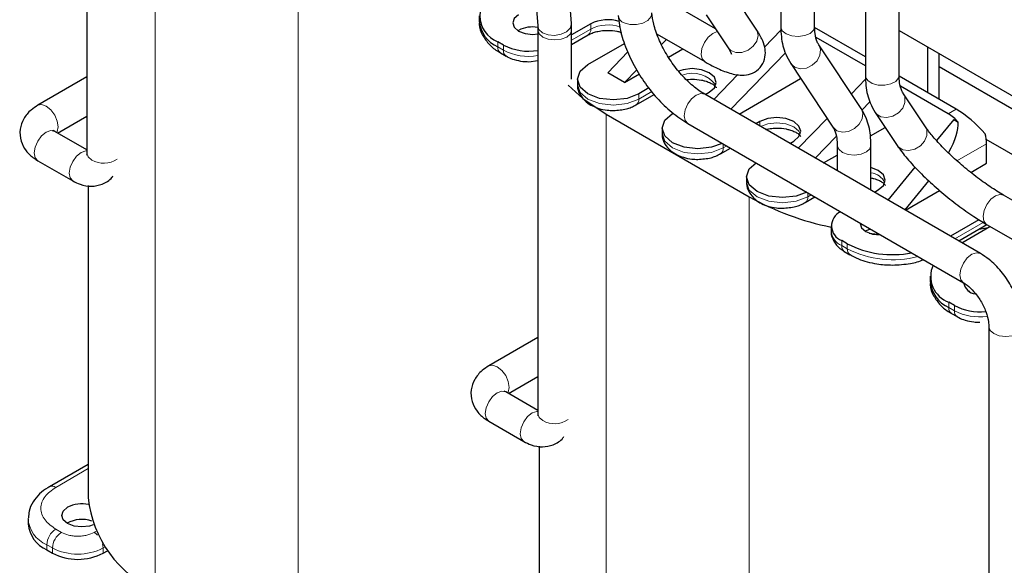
# Model space of a CAD drawing. Header units: millimetres. Extents: x 5 to 418, y 2 to 292.
# Tile 20 of 35: x 246 to 271, y 90 to 104. Entities that reach past the tile are written whole.
import ezdxf

# ---------------------------------------------------------------- set-up
doc = ezdxf.new("R2010")
doc.units = ezdxf.units.MM

msp = doc.modelspace()

# ---------------------------------------------------------------- linework, layer by layer
at = {"color": 7, "linetype": 'Continuous', "lineweight": 25}
for p, q in [((248.0236, 108.9787), (248.0236, 100.2662)), ((260.1792, 103.5181), (259.9204, 107.0042)), ((259.0747, 106.9414), (259.3335, 103.4553)), ((265.4326, 105.544), (265.4326, 103.4361)), ((266.2806, 103.4361), (266.2806, 105.0544)), ((268.4019, 102.2115), (268.4019, 104.7833)), ((263.7931, 103.3856), (262.1551, 104.3311)), ((267.5539, 104.3221), (267.5539, 102.2115)), ((264.8159, 103.3794), (264.266, 104.2055)), ((257.8643, 103.7129), (257.8643, 103.5823)), ((260.1853, 103.3495), (260.1792, 103.5181)), ((260.6664, 103.5088), (260.1853, 103.2311)), ((263.5601, 103.7357), (264.11, 102.9095)), ((258.8562, 103.3455), (258.8427, 103.3373)), ((259.3335, 103.4553), (259.3373, 103.3495)), ((259.3373, 103.3495), (259.3373, 93.7349)), ((260.1853, 102.1209), (260.1853, 103.3495)), ((262.3298, 103.2511), (263.5233, 102.5622)), ((264.8327, 103.3502), (264.8159, 103.3794)), ((265.4376, 103.3481), (265.0274, 102.9263)), ((267.5539, 102.6843), (266.2817, 103.4187)), ((268.4019, 103.3379), (274.6873, 99.7095)), ((258.4744, 102.9781), (258.333, 103.0598)), ((260.1853, 102.9922), (260.6001, 103.2317)), ((260.5957, 102.4883), (261.5149, 103.019)), ((262.5627, 103.1167), (262.4414, 102.9919)), ((267.5539, 102.4557), (266.3169, 103.1698)), ((258.3992, 102.7826), (258.5407, 102.701)), ((261.5972, 102.805), (261.0907, 102.2842)), ((262.6159, 102.6749), (262.972, 102.8804)), ((264.1752, 101.3688), (265.5479, 102.7804)), ((267.446, 101.3903), (266.3873, 102.9809)), ((266.3913, 102.9748), (266.3873, 102.9809)), ((269.1234, 101.7782), (269.1234, 102.9214)), ((269.4062, 101.6149), (269.4062, 102.7581)), ((259.1108, 102.5601), (259.3373, 102.5895)), ((265.6814, 102.5111), (266.74, 100.9205)), ((261.5149, 102.0393), (261.0907, 102.2842)), ((261.8219, 102.3549), (261.5149, 102.0393)), ((274.7803, 99.329), (269.4062, 102.4314)), ((248.0236, 102.1764), (246.7931, 101.4661)), ((260.3321, 102.1209), (260.3321, 101.9903)), ((261.5149, 102.0393), (261.8839, 102.2523)), ((264.3562, 102.2362), (263.7509, 101.6137)), ((264.3857, 101.2473), (265.9294, 102.1385)), ((267.2022, 101.7566), (267.5589, 102.1235)), ((269.8305, 101.37), (268.403, 102.1941)), ((262.1263, 101.9024), (261.8685, 101.7535)), ((263.5372, 101.7371), (263.6363, 101.7944)), ((269.6325, 101.2557), (268.4382, 101.9452)), ((261.8022, 101.4764), (262.2564, 101.7386)), ((270.4385, 97.7531), (263.523, 101.7453)), ((267.4678, 101.3486), (267.6693, 101.5558)), ((269.0586, 100.9301), (268.5087, 101.7563)), ((268.5128, 101.7499), (268.5087, 101.7563)), ((267.8027, 101.2865), (268.3526, 100.4603)), ((247.2875, 100.7723), (248.0236, 101.1973)), ((261.0482, 101.2473), (264.6403, 99.1736)), ((264.909, 101.0596), (264.81, 101.0024)), ((265.8722, 100.3891), (266.5974, 101.1348)), ((269.7739, 101.1087), (269.3412, 100.5818)), ((269.7739, 101.1087), (269.8791, 101.048)), ((248.0236, 100.3474), (247.2171, 100.813)), ((262.4534, 100.8963), (262.4534, 100.7657)), ((263.099, 101.0109), (270.0145, 97.0187)), ((267.6813, 100.7006), (268.0507, 100.9139)), ((265.6585, 100.5125), (265.7576, 100.5697)), ((266.2965, 100.1442), (266.8227, 100.6852)), ((272.9902, 99.2192), (270.5878, 100.6061)), ((263.9235, 100.2518), (264.1688, 100.3934)), ((266.8468, 100.4653), (266.8468, 99.8265)), ((267.6948, 99.337), (267.6948, 100.4653)), ((270.5942, 100.0146), (270.5942, 100.5045)), ((246.7931, 100.0785), (247.6699, 99.5724)), ((266.507, 100.0227), (266.8468, 100.2188)), ((268.7967, 99.9188), (268.1183, 99.0925)), ((270.1976, 99.7856), (270.5942, 100.0146)), ((264.5747, 99.6717), (264.5747, 99.541)), ((269.1413, 99.5768), (268.5425, 98.8476)), ((248.0592, 99.4524), (248.0592, 91.627)), ((267.7798, 99.2879), (267.8789, 99.3451)), ((268.5576, 98.8389), (269.4144, 99.3335)), ((266.0448, 99.0272), (266.2901, 99.1687)), ((278.2308, 95.0509), (271.0183, 99.2146)), ((270.4038, 98.5984), (269.689, 98.1858)), ((266.6961, 98.4471), (266.6961, 98.3164)), ((269.8959, 98.0663), (270.6035, 98.4748)), ((269.9718, 98.0225), (270.6795, 98.431)), ((270.5943, 98.4801), (277.8068, 94.3165)), ((267.1011, 97.9981), (266.9597, 98.0797)), ((267.0259, 97.8025), (267.1674, 97.7209)), ((269.178, 97.1816), (269.178, 97.051)), ((270.1699, 96.8142), (270.1564, 96.8061)), ((269.7881, 96.4469), (269.6467, 96.5285)), ((269.713, 96.2514), (269.8544, 96.1697)), ((270.651, 95.9162), (270.651, 87.2037)), ((259.3373, 95.645), (258.1069, 94.9347)), ((258.6013, 94.241), (259.3373, 94.6659)), ((259.3373, 93.8161), (258.5309, 94.2816)), ((258.1069, 93.5472), (258.9836, 93.0411)), ((259.3729, 92.9211), (259.3729, 85.0957)), ((248.0592, 92.4662), (247.0855, 91.9041)), ((246.5506, 91.1045), (246.5506, 90.9738)), ((247.0192, 90.3207), (247.1607, 90.239)), ((248.4335, 90.239), (248.5407, 90.3009))]:
    msp.add_line(p, q, dxfattribs=at)
at = {"color": 7, "linetype": 'Continuous', "lineweight": 18}
for p, q in [((249.7345, 107.7786), (249.7345, 89.2921)), ((253.3266, 105.7049), (253.3266, 87.2184)), ((260.6664, 103.5088), (260.6664, 103.3782)), ((260.6664, 103.3782), (260.1853, 103.1004)), ((258.333, 102.9291), (258.333, 103.0598)), ((258.333, 102.9291), (258.4744, 102.8475)), ((258.4744, 102.8475), (258.4744, 102.9781)), ((262.1975, 101.8128), (261.8685, 101.6229)), ((261.8685, 101.6229), (261.8685, 101.7535)), ((269.6325, 101.2557), (269.8305, 101.37)), ((261.0482, 101.2473), (261.0482, 82.7608)), ((264.909, 101.0596), (264.909, 100.9452)), ((263.9898, 100.3983), (263.9898, 100.4967)), ((264.075, 100.4475), (263.9898, 100.3983)), ((270.5942, 100.5045), (269.8526, 100.0764)), ((264.6403, 99.1736), (264.6403, 80.6871)), ((266.1111, 99.1737), (266.1111, 99.2721)), ((266.1964, 99.2229), (266.1111, 99.1737)), ((269.8021, 98.1204), (270.5128, 98.5307)), ((266.9597, 97.9491), (266.9597, 98.0797)), ((266.9597, 97.9491), (267.1011, 97.8674)), ((267.1011, 97.8674), (267.1011, 97.9981)), ((269.6467, 96.3979), (269.6467, 96.5285)), ((269.6467, 96.3979), (269.7881, 96.3162)), ((269.7881, 96.3162), (269.7881, 96.4469)), ((248.0592, 92.358), (247.2455, 91.8883)), ((247.2455, 90.8433), (247.3869, 90.7616)), ((248.2072, 90.7616), (248.2482, 90.7853)), ((247.1607, 90.3697), (247.0192, 90.4513)), ((247.0192, 90.4513), (247.0192, 90.3207)), ((247.1607, 90.3697), (247.1607, 90.239)), ((248.4335, 90.3697), (248.4737, 90.3929)), ((248.4335, 90.239), (248.4335, 90.3697))]:
    msp.add_line(p, q, dxfattribs=at)
at = {"color": 7, "linetype": 'Continuous', "lineweight": 18, "flags": 128}
for points in [[(261.5033, 103.535), (261.6482, 103.4921), (261.8123, 103.4887), (261.9708, 103.5253), (262.0995, 103.5963), (262.1789, 103.6909), (262.1979, 103.7844)], [(259.4576, 103.2846), (259.5951, 103.2332), (259.7571, 103.2204), (259.9191, 103.2481), (260.0562, 103.3122), (260.1477, 103.4028), (260.1796, 103.5062), (260.1792, 103.5181)], [(259.3335, 103.4553), (259.3656, 103.3668), (259.4576, 103.2846)], [(259.3373, 103.3487), (259.3696, 103.2559), (259.4615, 103.1765)], [(259.4615, 103.1765), (259.5991, 103.1234), (259.7613, 103.1048), (259.9236, 103.1234), (260.0611, 103.1765), (260.153, 103.2559), (260.1853, 103.3495), (260.1853, 103.3497)], [(263.8405, 103.3143), (263.8402, 103.3143), (263.7248, 103.2694), (263.6109, 103.1727), (263.516, 103.0389), (263.4544, 102.8885), (263.4356, 102.7443), (263.4624, 102.6283), (263.5234, 102.5621)], [(264.11, 102.9095), (264.1779, 102.8397), (264.306, 102.7872), (264.4581, 102.7891), (264.6108, 102.8451), (264.7411, 102.9466), (264.829, 103.0783), (264.8612, 103.22), (264.8327, 103.3502)], [(265.4326, 103.4361), (265.4328, 103.4276), (265.4707, 103.3346), (265.5674, 103.2571), (265.7081, 103.2068), (265.8714, 103.1915), (266.0324, 103.2134), (266.1667, 103.2692), (266.2537, 103.3504), (266.2806, 103.4361)], [(265.6815, 102.511), (265.6838, 102.5075), (265.7829, 102.4208), (265.9202, 102.3836), (266.0749, 102.4016), (266.2234, 102.4721), (266.3431, 102.5842), (266.4159, 102.721), (266.4305, 102.8616), (266.3913, 102.9748)], [(267.5539, 102.2115), (267.5586, 102.1751), (267.6146, 102.0853), (267.7259, 102.0146), (267.8756, 101.974), (268.0409, 101.9694), (268.1965, 102.0018), (268.3189, 102.066), (268.3894, 102.1525), (268.4019, 102.2115)], [(260.3321, 101.9903), (260.4006, 101.7914), (260.5957, 101.6229), (260.8877, 101.5103), (261.2321, 101.4707), (261.5765, 101.5103), (261.8685, 101.6229)], [(263.0112, 101.2051), (263.034, 101.3507), (263.099, 101.5006), (263.1963, 101.6318), (263.311, 101.7243), (263.4257, 101.7642), (263.523, 101.7453)], [(267.8027, 101.2865), (267.829, 101.2532), (267.941, 101.1798), (268.0857, 101.1585), (268.2411, 101.1924), (268.3834, 101.2764), (268.4911, 101.3977), (268.5477, 101.5378), (268.5447, 101.6754), (268.5128, 101.7499)], [(247.2694, 100.7828), (247.2821, 100.8065), (247.3049, 100.9258), (247.2821, 101.0715), (247.2171, 101.2213), (247.1198, 101.3525), (247.0051, 101.4451), (246.8904, 101.485), (246.7931, 101.4661), (246.793, 101.466)], [(266.74, 100.9205), (266.7425, 100.9169), (266.8415, 100.8302), (266.9788, 100.793), (267.1335, 100.811), (267.282, 100.8814), (267.4018, 100.9936), (267.4745, 101.1303), (267.4892, 101.2709), (267.446, 101.3903)], [(263.099, 101.0109), (263.099, 101.0109), (263.034, 101.0857), (263.0112, 101.2051)], [(265.9225, 100.7493), (265.8876, 100.8166), (265.7576, 100.9289), (265.5629, 101.004), (265.3333, 101.0304), (265.1037, 101.004), (264.9233, 100.9369)], [(247.2171, 100.813), (247.1198, 100.8318), (247.0051, 100.792), (246.8904, 100.6994), (246.7931, 100.5682), (246.7281, 100.4183), (246.7053, 100.2727)], [(268.3526, 100.4603), (268.3789, 100.427), (268.4909, 100.3537), (268.6356, 100.3323), (268.791, 100.3662), (268.9333, 100.4502), (269.041, 100.5715), (269.0976, 100.7116), (269.0946, 100.8492), (269.0586, 100.9301)], [(262.4534, 100.7657), (262.5219, 100.5668), (262.717, 100.3983), (263.009, 100.2856), (263.3534, 100.2461), (263.6978, 100.2856), (263.9898, 100.3983)], [(248.0236, 100.3265), (247.9967, 100.3257), (247.8819, 100.2858), (247.7672, 100.1932), (247.6699, 100.062), (247.6049, 99.9122), (247.5821, 99.7665)], [(266.8469, 100.4609), (266.847, 100.4568), (266.885, 100.3638), (266.9816, 100.2863), (267.1223, 100.236), (267.2856, 100.2207), (267.4466, 100.2426), (267.5809, 100.2984), (267.6679, 100.3796), (267.6948, 100.4654)], [(246.7053, 100.2727), (246.7281, 100.1534), (246.7931, 100.0786), (246.7931, 100.0785)], [(248.0236, 100.2662), (248.0559, 100.1726), (248.1478, 100.0932)], [(247.5821, 99.7665), (247.6049, 99.6472), (247.6699, 99.5724), (247.67, 99.5723)], [(264.5747, 99.541), (264.6432, 99.3422), (264.8383, 99.1737), (265.1303, 99.061), (265.4747, 99.0215), (265.8191, 99.061), (266.1111, 99.1737)], [(270.5943, 98.4801), (270.587, 98.4847), (270.5255, 98.564), (270.5067, 98.6865), (270.5335, 98.8334), (270.6018, 98.9825), (270.7013, 99.111), (270.8168, 99.1994), (270.9306, 99.2342), (271.0183, 99.2146)], [(269.9267, 97.2128), (269.9495, 97.3585), (270.0145, 97.5083), (270.1118, 97.6395), (270.2265, 97.7321), (270.3412, 97.772), (270.4385, 97.7531), (270.4386, 97.753)], [(270.0118, 97.0203), (269.9495, 97.0935), (269.9267, 97.2128)], [(270.6511, 95.9132), (270.6833, 95.8225), (270.7752, 95.7431)], [(270.7752, 95.7431), (270.9128, 95.6901), (271.075, 95.6714), (271.2373, 95.6901), (271.3748, 95.7431), (271.4667, 95.8225), (271.499, 95.9162), (271.499, 95.9163)], [(258.5831, 94.2514), (258.5959, 94.2751), (258.6187, 94.3944), (258.5959, 94.5401), (258.5309, 94.6899), (258.4336, 94.8211), (258.3189, 94.9137), (258.2042, 94.9536), (258.1069, 94.9347), (258.1068, 94.9346)], [(258.5309, 94.2816), (258.4336, 94.3005), (258.3189, 94.2606), (258.2042, 94.168), (258.1069, 94.0368), (258.0419, 93.887), (258.0191, 93.7413)], [(258.0191, 93.7413), (258.0419, 93.622), (258.1069, 93.5472), (258.1069, 93.5472)], [(259.3373, 93.7952), (259.3104, 93.7944), (259.1956, 93.7545), (259.0809, 93.6619), (258.9836, 93.5307), (258.9186, 93.3809), (258.8958, 93.2352)], [(259.3373, 93.7349), (259.3696, 93.6413), (259.4615, 93.5619)], [(258.8958, 93.2352), (258.9186, 93.1159), (258.9836, 93.0411), (258.9837, 93.041)], [(248.2072, 90.7616), (248.2513, 90.7311), (248.293, 90.6925)], [(248.4168, 90.4778), (248.4291, 90.4232), (248.4335, 90.3697)]]:
    msp.add_lwpolyline(points, dxfattribs=at)
at = {"color": 7, "linetype": 'Continuous', "lineweight": 25, "flags": 128}
for points in [[(258.8562, 103.7374), (258.7478, 103.6438), (258.7098, 103.5333), (258.7478, 103.4228), (258.8562, 103.3292), (259.0184, 103.2666), (259.2098, 103.2447), (259.3373, 103.2542)], [(260.6001, 103.2317), (260.6001, 103.2317), (260.6045, 103.2343)], [(261.8685, 101.7535), (261.5765, 101.6409), (261.2321, 101.6014), (260.8877, 101.6409), (260.5957, 101.7535), (260.4006, 101.9221), (260.3321, 102.1209), (260.4006, 102.3197), (260.5957, 102.4883)], [(263.6363, 101.7944), (263.7663, 101.9067), (263.812, 102.0393), (263.7663, 102.1718), (263.6363, 102.2842), (263.4416, 102.3593), (263.212, 102.3857), (262.9824, 102.3593), (262.8697, 102.3237)], [(260.0986, 101.9725), (260.4653, 101.6413), (261.0482, 101.2473)], [(263.9613, 100.5132), (263.6978, 100.4163), (263.3534, 100.3767), (263.009, 100.4163), (262.717, 100.5289), (262.5219, 100.6975), (262.4534, 100.8963), (262.5219, 101.0951), (262.717, 101.2637)], [(265.7576, 100.5697), (265.8876, 100.6821), (265.9333, 100.8147), (265.8876, 100.9472), (265.7576, 101.0596), (265.5629, 101.1347), (265.3333, 101.161), (265.1037, 101.1347), (264.909, 101.0596)], [(266.0826, 99.2885), (265.8191, 99.1917), (265.4747, 99.1521), (265.1303, 99.1917), (264.8383, 99.3043), (264.6432, 99.4729), (264.5747, 99.6717), (264.6432, 99.8705), (264.811, 100.0226)], [(267.8789, 99.3451), (268.009, 99.4575), (268.0546, 99.5901), (268.009, 99.7226), (267.8789, 99.835), (267.6948, 99.9075)], [(267.4217, 98.5155), (267.4213, 98.5042), (267.4594, 98.3938), (267.5678, 98.3001), (267.73, 98.2376), (267.9213, 98.2156), (267.9408, 98.2158)], [(267.6814, 98.3655), (267.5678, 98.3164), (267.5542, 98.3083)], [(270.4026, 98.3589), (270.4526, 98.3681), (270.6321, 98.4037)], [(267.6531, 98.2606), (267.7902, 98.2471), (267.9034, 98.2374)], [(248.1811, 90.949), (248.0874, 90.9195), (247.8961, 90.8975), (247.7047, 90.9195), (247.5425, 90.982), (247.4341, 91.0757), (247.3961, 91.1861), (247.4341, 91.2966), (247.5425, 91.3902)]]:
    msp.add_lwpolyline(points, dxfattribs=at)
at = {"color": 7, "linetype": 'Continuous', "lineweight": 25}
for centre, radius, start, end in [((258.5808, 103.7129), 0.6986, 110.78342, 249.21658), ((258.6651, 103.6621), 0.8047, 185.6948, 245.62534), ((261.0946, 102.6671), 0.9444, 72.49863, 116.96532), ((259.2102, 102.655), 0.776, 80.72375, 117.1417), ((259.1094, 104.207), 1.3832, 242.67316, 279.486), ((269.1169, 100.3932), 1.0048, 40.66492, 59.12634), ((269.6386, 100.4946), 0.9556, 0.59619, 15.73941), ((268.1264, 105.4325), 7.1642, 240.88322, 258.48357), ((267.0947, 98.4445), 0.389, 114.66565, 249.68958), ((268.2331, 100.1905), 2.4674, 242.69128, 281.21091), ((269.8894, 97.1805), 0.6957, 156.4063, 249.57925), ((269.9788, 97.1309), 0.8047, 185.6948, 245.62534), ((270.3491, 97.0714), 0.3329, 192.0315, 263.47607), ((270.4142, 97.6395), 1.347, 242.30034, 276.63737), ((247.898, 90.6954), 0.7805, 77.51641, 117.09433), ((250.9627, 91.9418), 2.9205, 186.18746, 245.13268), ((247.3513, 91.0537), 0.8047, 185.6948, 245.62534), ((247.8978, 90.3284), 0.7576, 70.61242, 119.13579), ((247.7971, 91.4673), 1.3833, 242.60967, 297.39033)]:
    msp.add_arc(centre, radius, start, end, dxfattribs=at)
at = {"color": 7, "linetype": 'Continuous', "lineweight": 18}
for centre, radius, start, end in [((261.5738, 103.7468), 0.2232, 187.32242, 251.59562), ((260.5041, 103.3628), 0.163, 307.99693, 5.41711), ((261.0944, 102.5387), 0.9423, 70.79237, 117.01228), ((258.4898, 102.9118), 0.1578, 173.70115, 234.98667), ((258.6306, 102.8301), 0.1572, 173.64174, 235.63917), ((259.1094, 104.0763), 1.3832, 242.67316, 279.486), ((263.2208, 101.5582), 0.7139, 35.61223, 111.31181), ((261.7123, 101.6054), 0.1571, 304.19851, 6.37294), ((263.8337, 100.3808), 0.1571, 304.19851, 6.37294), ((248.4459, 100.6307), 0.6147, 240.98584, 303.46186), ((267.6392, 99.3322), 0.4481, 25.44914, 82.87986), ((265.955, 99.1562), 0.1571, 304.19851, 6.37294), ((267.1465, 98.3614), 0.4526, 185.6948, 245.62534), ((267.1165, 97.9317), 0.1578, 173.70115, 234.98667), ((267.2571, 97.8499), 0.157, 173.61221, 235.96608), ((268.243, 100.1173), 2.5231, 243.08951, 284.55857), ((269.8035, 96.3806), 0.1578, 173.70115, 234.98667), ((269.9444, 96.2988), 0.1572, 173.64174, 235.63917), ((270.421, 97.5396), 1.3774, 242.64648, 277.77235), ((259.7596, 94.0994), 0.6147, 240.98584, 303.46186), ((247.1516, 91.7568), 0.1616, 54.44332, 113.61119), ((247.3119, 91.1547), 0.7619, 182.58409, 247.40697), ((247.5105, 90.429), 0.4918, 122.60548, 177.39452), ((247.6519, 90.3473), 0.4918, 122.60548, 177.39452), ((247.7971, 91.5979), 1.3833, 242.60967, 297.39033)]:
    msp.add_arc(centre, radius, start, end, dxfattribs=at)
at = {"color": 7, "linetype": 'Continuous', "lineweight": 25}
for centre, major_axis, ratio, start_param, end_param in [((270.1351, 100.8926), (0.6282, -0.5581), 0.2415771, 1.0629477, 2.276173), ((268.7146, 100.0726), (1.0613, 1.2125), 0.398878, 5.2174146, 5.9109715)]:
    msp.add_ellipse(centre, major_axis=major_axis, ratio=ratio, start_param=start_param, end_param=end_param, dxfattribs=at)
for points, knots in [([(263.523, 101.7453), (263.4744, 101.7753), (263.3327, 101.8628), (263.0838, 102.0729), (262.8016, 102.3868), (262.5522, 102.7512), (262.3592, 103.1338), (262.2358, 103.4943), (262.2099, 103.6924), (262.1979, 103.7844)], [0, 0, 0, 0, 0.0802009, 0.2337741, 0.3901651, 0.5484771, 0.7071104, 0.8639801, 1, 1, 1, 1]), ([(257.8755, 103.5889), (257.8722, 103.5584), (257.8585, 103.4335), (257.9421, 103.2169), (258.1125, 102.9895), (258.2765, 102.8475), (258.3851, 102.7942), (258.4028, 102.7855)], [0, 0, 0, 0, 0.0936991, 0.3837719, 0.6772851, 0.9474171, 1, 1, 1, 1]), ([(261.3524, 103.7183), (261.3615, 103.6366), (261.3874, 103.4024), (261.5005, 102.9975), (261.7096, 102.5184), (261.9881, 102.0582), (262.3209, 101.6403), (262.6952, 101.2737), (262.9635, 101.0991), (263.099, 101.0109)], [0, 0, 0, 0, 0.0824765, 0.2362015, 0.388778, 0.5404185, 0.691991, 0.8443803, 1, 1, 1, 1]), ([(260.6053, 103.2323), (260.6117, 103.2367), (260.6408, 103.2566), (260.7246, 103.2893), (260.8503, 103.3241), (260.9768, 103.3414), (261.14, 103.3472), (261.2793, 103.3328), (261.3915, 103.3088), (261.4243, 103.2966), (261.4331, 103.2933)], [0, 0, 0, 0, 0.04274244, 0.19405997, 0.33775517, 0.51433156, 0.60957379, 0.863807, 0.9634336, 1, 1, 1, 1]), ([(263.5233, 102.5622), (263.5877, 102.5261), (263.7805, 102.4182), (264.0807, 102.2862), (264.3581, 102.2139), (264.6162, 102.2245), (264.8348, 102.3152), (264.9989, 102.505), (265.0557, 102.7307), (265.0329, 102.9405), (264.9599, 103.146), (264.867, 103.2965), (264.8159, 103.3794)], [0, 0, 0, 0, 0.0719644, 0.2154313, 0.3701715, 0.4564699, 0.5397722, 0.623314, 0.7055021, 0.7854603, 0.8818362, 1, 1, 1, 1]), ([(265.4326, 103.4361), (265.4355, 103.3521), (265.444, 103.11), (265.5201, 102.7918), (265.6363, 102.5896), (265.6814, 102.5111)], [0, 0, 0, 0, 0.2456401, 0.707214, 1, 1, 1, 1]), ([(266.3873, 102.9809), (266.3734, 103.0046), (266.3338, 103.0721), (266.2887, 103.2255), (266.2828, 103.3777), (266.2806, 103.4361)], [0, 0, 0, 0, 0.2493667, 0.7122068, 1, 1, 1, 1]), ([(264.11, 102.9095), (264.1305, 102.8779), (264.1785, 102.8039), (264.2005, 102.7363), (264.1986, 102.7506), (264.1982, 102.7533)], [0, 0, 0, 0, 0.376565, 0.88046124, 1, 1, 1, 1]), ([(258.5438, 102.704), (258.5581, 102.6943), (258.6179, 102.6538), (258.7571, 102.606), (258.9348, 102.5658), (259.0595, 102.5617), (259.1108, 102.5601)], [0, 0, 0, 0, 0.0934551, 0.3907793, 0.7498476, 1, 1, 1, 1]), ([(263.064, 102.1085), (263.0837, 102.1116), (263.1316, 102.1191), (263.2617, 102.1215), (263.4022, 102.1092), (263.544, 102.0755), (263.6441, 102.0398), (263.7315, 101.9922), (263.7875, 101.9463), (263.8116, 101.9115), (263.8116, 101.9091), (263.8116, 101.9079)], [0, 0, 0, 0, 0.0518124, 0.1260564, 0.3242381, 0.4018998, 0.5223087, 0.6386619, 0.7548553, 0.8736261, 1, 1, 1, 1]), ([(267.5539, 102.2115), (267.5568, 102.1274), (267.5654, 101.8854), (267.6414, 101.5671), (267.7576, 101.3649), (267.8027, 101.2865)], [0, 0, 0, 0, 0.2456305, 0.7071864, 1, 1, 1, 1]), ([(268.5087, 101.7563), (268.4948, 101.78), (268.4551, 101.8475), (268.4101, 102.0009), (268.4042, 102.1531), (268.4019, 102.2115)], [0, 0, 0, 0, 0.2493573, 0.7121806, 1, 1, 1, 1]), ([(260.338, 101.9912), (260.3361, 101.9799), (260.3216, 101.8927), (260.391, 101.7243), (260.5289, 101.5575), (260.6994, 101.4496), (260.877, 101.3798), (261.0563, 101.3415), (261.1809, 101.3372), (261.2321, 101.3354)], [0, 0, 0, 0, 0.0292564, 0.2249003, 0.4307677, 0.583558, 0.7201406, 0.8850868, 1, 1, 1, 1]), ([(246.7931, 101.4661), (246.7357, 101.4288), (246.595, 101.3375), (246.4301, 101.1385), (246.3321, 100.863), (246.3555, 100.5727), (246.4899, 100.32), (246.6503, 100.1666), (246.7621, 100.0977), (246.7931, 100.0785)], [0, 0, 0, 0, 0.1161626, 0.2849449, 0.4445901, 0.6183055, 0.7776952, 0.9382034, 1, 1, 1, 1]), ([(261.2321, 101.3354), (261.3447, 101.3438), (261.5007, 101.3554), (261.6876, 101.4158), (261.7603, 101.4577), (261.7987, 101.4798)], [0, 0, 0, 0, 0.5502848, 0.7625632, 1, 1, 1, 1]), ([(267.6948, 100.4653), (267.6918, 100.5494), (267.6833, 100.7914), (267.6073, 101.1097), (267.4911, 101.3118), (267.446, 101.3903)], [0, 0, 0, 0, 0.24564006, 0.70721399, 1, 1, 1, 1]), ([(247.2171, 100.813), (247.2028, 100.8228), (247.1772, 100.8404), (247.1786, 100.8397), (247.1793, 100.8395)], [0, 0, 0, 0, 0.55887129, 1, 1, 1, 1]), ([(265.0539, 100.8616), (265.0647, 100.8646), (265.1225, 100.8809), (265.2198, 100.8918), (265.3822, 100.8981), (265.5237, 100.8845), (265.6653, 100.8509), (265.7655, 100.8151), (265.8528, 100.7676), (265.9088, 100.7217), (265.9329, 100.6869), (265.933, 100.6845), (265.933, 100.6833)], [0, 0, 0, 0, 0.02825917, 0.15144228, 0.21788511, 0.39524313, 0.46474457, 0.57250164, 0.67662916, 0.78061367, 0.88690469, 1, 1, 1, 1]), ([(266.74, 100.9205), (266.7539, 100.8968), (266.7936, 100.8293), (266.8386, 100.6759), (266.8445, 100.5237), (266.8468, 100.4653)], [0, 0, 0, 0, 0.2493667, 0.7122068, 1, 1, 1, 1]), ([(271.0183, 99.2146), (270.9622, 99.2479), (270.8005, 99.344), (270.5027, 99.5467), (270.1401, 99.8243), (269.787, 100.1271), (269.473, 100.4296), (269.2151, 100.7125), (269.1099, 100.8588), (269.0586, 100.9301)], [0, 0, 0, 0, 0.0808616, 0.2330966, 0.3878969, 0.5440359, 0.6999098, 0.8537916, 1, 1, 1, 1]), ([(262.4593, 100.7666), (262.4574, 100.7553), (262.4429, 100.6681), (262.5124, 100.4997), (262.6502, 100.3329), (262.8207, 100.2249), (262.9983, 100.1552), (263.1777, 100.1169), (263.3023, 100.1126), (263.3534, 100.1108)], [0, 0, 0, 0, 0.0292564, 0.2249003, 0.4307677, 0.583558, 0.7201406, 0.8850868, 1, 1, 1, 1]), ([(268.3526, 100.4603), (268.3894, 100.4075), (268.5, 100.249), (268.7413, 99.9674), (269.0872, 99.6185), (269.4706, 99.2769), (269.8728, 98.9571), (270.2559, 98.6843), (270.4884, 98.5441), (270.5943, 98.4801)], [0, 0, 0, 0, 0.0825809, 0.2483427, 0.4067289, 0.5618679, 0.7160708, 0.8705351, 1, 1, 1, 1]), ([(248.0236, 100.2662), (248.0222, 100.2489), (248.0198, 100.218), (248.0196, 100.2195), (248.0195, 100.2202)], [0, 0, 0, 0, 0.5586147, 1, 1, 1, 1]), ([(263.3534, 100.1108), (263.466, 100.1192), (263.622, 100.1307), (263.8089, 100.1912), (263.8816, 100.2331), (263.92, 100.2552)], [0, 0, 0, 0, 0.5502848, 0.7625632, 1, 1, 1, 1]), ([(247.6699, 99.5724), (247.7308, 99.5414), (247.8802, 99.4653), (248.1365, 99.4209), (248.418, 99.4782), (248.6097, 99.5862), (248.6689, 99.683), (248.6764, 99.6952)], [0, 0, 0, 0, 0.1805547, 0.4428868, 0.6910269, 0.9610224, 1, 1, 1, 1]), ([(264.5806, 99.542), (264.5787, 99.5306), (264.5642, 99.4435), (264.6337, 99.2751), (264.7715, 99.1083), (264.942, 99.0003), (265.1196, 98.9306), (265.299, 98.8922), (265.4236, 98.888), (265.4747, 98.8862)], [0, 0, 0, 0, 0.0292564, 0.2249003, 0.4307677, 0.583558, 0.7201406, 0.8850868, 1, 1, 1, 1]), ([(267.6948, 99.6468), (267.7203, 99.6412), (267.7895, 99.626), (267.8866, 99.5904), (267.9741, 99.543), (268.0301, 99.4971), (268.0543, 99.4623), (268.0543, 99.4599), (268.0543, 99.4586)], [0, 0, 0, 0, 0.1053493, 0.2854595, 0.459503, 0.6333076, 0.8109673, 1, 1, 1, 1]), ([(265.4747, 98.8862), (265.5873, 98.8946), (265.7434, 98.9061), (265.9302, 98.9666), (266.0029, 99.0085), (266.0413, 99.0306)], [0, 0, 0, 0, 0.55028477, 0.76256316, 1, 1, 1, 1]), ([(266.7019, 98.3174), (266.7, 98.306), (266.6855, 98.2188), (266.7559, 98.0515), (266.8794, 97.8934), (266.9904, 97.8282), (267.0291, 97.8055)], [0, 0, 0, 0, 0.0541156, 0.4159989, 0.7967925, 1, 1, 1, 1]), ([(267.171, 97.7238), (267.2386, 97.6865), (267.3707, 97.6136), (267.6011, 97.5401), (267.8849, 97.4766), (268.1012, 97.4673), (268.2325, 97.4616)], [0, 0, 0, 0, 0.22669272, 0.44260908, 0.6618843, 1, 1, 1, 1]), ([(268.2325, 97.4616), (268.3853, 97.4696), (268.5969, 97.4807), (268.8562, 97.5379), (268.9611, 97.5762), (269.0149, 97.5958)], [0, 0, 0, 0, 0.5590634, 0.7740226, 1, 1, 1, 1]), ([(271.499, 95.9162), (271.496, 95.9895), (271.4875, 96.1945), (271.3993, 96.5454), (271.2188, 96.9473), (270.9673, 97.3124), (270.6992, 97.585), (270.5126, 97.7053), (270.4385, 97.7531)], [0, 0, 0, 0, 0.10635965, 0.29747489, 0.48809144, 0.67904374, 0.87239653, 1, 1, 1, 1]), ([(269.1892, 97.0576), (269.1859, 97.0271), (269.1722, 96.9023), (269.2558, 96.6856), (269.4262, 96.4582), (269.5902, 96.3162), (269.6989, 96.2629), (269.7166, 96.2542)], [0, 0, 0, 0, 0.0936991, 0.3837719, 0.6772851, 0.9474171, 1, 1, 1, 1]), ([(270.0145, 97.0187), (270.0447, 96.9996), (270.1286, 96.9466), (270.2856, 96.7981), (270.4551, 96.5655), (270.5853, 96.2943), (270.6446, 96.0641), (270.6494, 95.9546), (270.651, 95.9162)], [0, 0, 0, 0, 0.1025536, 0.285177, 0.4818655, 0.6866764, 0.8900607, 1, 1, 1, 1]), ([(269.8575, 96.1727), (269.8718, 96.163), (269.9316, 96.1226), (270.0708, 96.0748), (270.2485, 96.0345), (270.3732, 96.0305), (270.4245, 96.0288)], [0, 0, 0, 0, 0.0934551, 0.3907793, 0.7498476, 1, 1, 1, 1]), ([(258.1069, 94.9347), (258.0495, 94.8975), (257.9088, 94.8061), (257.7439, 94.6072), (257.6459, 94.3316), (257.6693, 94.0413), (257.8036, 93.7886), (257.9641, 93.6352), (258.0758, 93.5663), (258.1069, 93.5472)], [0, 0, 0, 0, 0.1161626, 0.2849449, 0.4445901, 0.6183055, 0.7776952, 0.9382034, 1, 1, 1, 1]), ([(258.5309, 94.2816), (258.5166, 94.2914), (258.491, 94.309), (258.4924, 94.3084), (258.493, 94.3081)], [0, 0, 0, 0, 0.5588713, 1, 1, 1, 1]), ([(259.3373, 93.7349), (259.336, 93.7176), (259.3335, 93.6866), (259.3333, 93.6882), (259.3332, 93.6889)], [0, 0, 0, 0, 0.5586147, 1, 1, 1, 1]), ([(258.9836, 93.0411), (259.0445, 93.01), (259.1939, 92.934), (259.4502, 92.8896), (259.7317, 92.9469), (259.9234, 93.0549), (259.9826, 93.1516), (259.9901, 93.1639)], [0, 0, 0, 0, 0.1805547, 0.4428868, 0.6910269, 0.9610224, 1, 1, 1, 1]), ([(247.0881, 91.902), (247.0741, 91.895), (246.9781, 91.8473), (246.8317, 91.7259), (246.6665, 91.5315), (246.5648, 91.3228), (246.5633, 91.1807), (246.5627, 91.1244)], [0, 0, 0, 0, 0.04316241, 0.29475228, 0.55457946, 0.82321027, 1, 1, 1, 1])]:
    msp.add_open_spline(points, degree=3, knots=knots, dxfattribs=at)
at = {"color": 7, "linetype": 'Continuous', "lineweight": 18}
for points, knots in [([(247.2455, 91.8883), (247.1439, 91.8155), (246.9869, 91.7033), (246.8887, 91.5164), (246.8616, 91.3658), (246.8886, 91.2151), (246.9869, 91.0283), (247.1439, 90.916), (247.2455, 90.8433)], [0, 0, 0, 0, 0.2394429, 0.369668, 0.5, 0.630225, 0.7605571, 1, 1, 1, 1]), ([(247.3869, 90.7616), (247.444, 90.735), (247.5321, 90.694), (247.6788, 90.6683), (247.797, 90.6612), (247.9153, 90.6683), (248.0619, 90.6939), (248.1501, 90.735), (248.2072, 90.7616)], [0, 0, 0, 0, 0.2394429, 0.3696034, 0.4999999, 0.6301604, 0.7605571, 1, 1, 1, 1])]:
    msp.add_open_spline(points, degree=3, knots=knots, dxfattribs=at)

doc.saveas('drawing.dxf')
